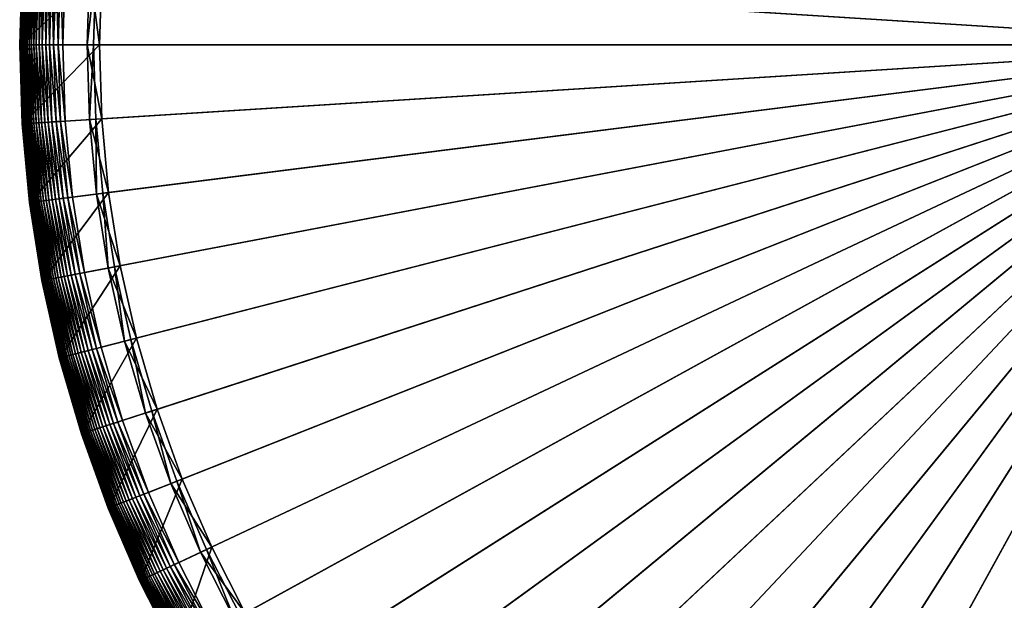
# Model space of a CAD drawing. Header units: millimetres. Extents: x -17.3 to 17.3, y -17.3 to 17.3.
# Tile 3 of 256: x -17.3 to -3.8, y -7.6 to 0.3. Entities that reach past the tile are written whole.
import ezdxf

# ---------------------------------------------------------------- set-up
doc = ezdxf.new("R2010")
doc.units = ezdxf.units.MM
doc.layers.get('0').update_dxf_attribs({"true_color": 0x5890e1})

msp = doc.modelspace()

# ---------------------------------------------------------------- meshes
at = {"color": 206, "true_color": 0x6c0888}
mesh = msp.add_polyface(dxfattribs=at)
corners = [(0, 16.689, 33.468), (0, 0, 33.468), (-1.048, 16.656, 33.468), (0, 0, 33.983), (0, 16.267, 33.899), (-1.021, 16.235, 33.899), (-2.092, 16.558, 33.468), (-2.039, 16.139, 33.899), (-3.127, 16.394, 33.468), (-3.048, 15.979, 33.899), (-4.15, 16.165, 33.468), (-4.045, 15.756, 33.899), (-5.157, 15.872, 33.468), (-5.027, 15.471, 33.899), (-6.144, 15.517, 33.468), (-5.988, 15.125, 33.899), (-7.106, 15.101, 33.468), (-6.926, 14.719, 33.899), (-8.04, 14.625, 33.468), (-7.837, 14.255, 33.899), (-8.943, 14.091, 33.468), (-8.716, 13.735, 33.899), (-9.81, 13.502, 33.468), (-9.562, 13.16, 33.899), (-10.638, 12.859, 33.468), (-10.369, 12.534, 33.899), (-11.425, 12.166, 33.468), (-11.136, 11.858, 33.899), (-11.47, 12.214, 33.469), (-12.166, 11.425, 33.468), (-11.858, 11.136, 33.899), (-11.198, 11.925, 35.165), (-11.925, 11.198, 35.165), (-11.082, 11.801, 35.209), (-11.801, 11.082, 35.209), (-12.589, 11.822, 35.704), (-12.859, 10.638, 33.468), (-12.534, 10.369, 33.899), (-13.502, 9.81, 33.468), (-13.16, 9.562, 33.899), (-14.091, 8.943, 33.468), (-13.735, 8.716, 33.899), (-14.625, 8.04, 33.468), (-14.255, 7.837, 33.899), (-15.101, 7.106, 33.468), (-14.719, 6.926, 33.899), (-15.517, 6.144, 33.468), (-15.125, 5.988, 33.899), (-15.872, 5.157, 33.468), (-15.471, 5.027, 33.899), (-16.165, 4.15, 33.468), (-15.756, 4.045, 33.899), (-16.394, 3.127, 33.468), (-15.979, 3.048, 33.899), (-16.558, 2.092, 33.468), (-16.139, 2.039, 33.899), (-16.656, 1.048, 33.468), (-16.235, 1.021, 33.899), (-16.689, 0, 33.468), (-16.267, 0, 33.899)]
mesh.append_faces([[corners[k] for k in face] for face in [(0, 1, 2), (2, 1, 6), (6, 1, 8), (8, 1, 10), (10, 1, 12), (12, 1, 14), (14, 1, 16), (16, 1, 18), (18, 1, 20), (20, 1, 22), (22, 1, 24), (24, 1, 26), (26, 1, 29), (27, 32, 30), (31, 34, 32), (33, 35, 34), (29, 1, 36), (36, 1, 38), (38, 1, 40), (40, 1, 42), (42, 1, 44), (44, 1, 46), (46, 1, 48), (48, 1, 50), (50, 1, 52), (52, 1, 54), (54, 1, 56), (56, 1, 58)]], dxfattribs={"vtx0": -1, "color": 206})
mesh.append_faces([[corners[k] for k in face] for face in [(3, 4, 5), (3, 5, 7), (3, 7, 9), (3, 9, 11), (3, 11, 13), (3, 13, 15), (3, 15, 17), (3, 17, 19), (3, 19, 21), (3, 21, 23), (3, 23, 25), (3, 25, 27), (28, 26, 29), (3, 27, 30), (27, 31, 32), (31, 33, 34), (3, 30, 37), (3, 37, 39), (3, 39, 41), (3, 41, 43), (3, 43, 45), (3, 45, 47), (3, 47, 49), (3, 49, 51), (3, 51, 53), (3, 53, 55), (3, 55, 57), (3, 57, 59)]], dxfattribs={"vtx2": -1, "color": 206})
mesh = msp.add_polyface(dxfattribs=at)
corners = [(-17.134, 2.164, 35.704), (-17.236, 1.084, 34.185), (-17.236, 1.084, 35.704), (-17.134, 2.164, 34.185), (-17.237, 1.084, 34.138), (-17.134, 2.165, 34.138), (-17.238, 1.085, 34.092), (-17.136, 2.165, 34.092), (-17.24, 1.085, 34.048), (-17.138, 2.165, 34.048), (-17.242, 1.085, 34.006), (-17.14, 2.165, 34.006), (-17.244, 1.085, 33.966), (-17.142, 2.166, 33.966), (-17.246, 1.085, 33.927), (-17.143, 2.166, 33.927), (-17.247, 1.085, 33.89), (-17.145, 2.166, 33.89), (-17.248, 1.085, 33.854), (-17.145, 2.166, 33.854), (-17.247, 1.085, 33.821), (-17.145, 2.166, 33.821), (-17.246, 1.085, 33.788), (-17.144, 2.166, 33.788), (-17.244, 1.085, 33.758), (-17.142, 2.166, 33.758), (-17.24, 1.085, 33.729), (-17.138, 2.165, 33.729), (-17.235, 1.084, 33.702), (-17.133, 2.164, 33.702), (-17.228, 1.084, 33.676), (-17.126, 2.164, 33.676), (-17.219, 1.083, 33.651), (-17.117, 2.162, 33.651), (-17.208, 1.083, 33.629), (-17.106, 2.161, 33.629), (-17.195, 1.082, 33.608), (-17.093, 2.159, 33.608), (-17.179, 1.081, 33.588), (-17.077, 2.157, 33.588), (-17.16, 1.08, 33.57), (-17.059, 2.155, 33.57), (-17.139, 1.078, 33.554), (-17.037, 2.152, 33.554), (-17.114, 1.077, 33.538), (-17.013, 2.149, 33.538), (-17.086, 1.075, 33.525), (-16.985, 2.146, 33.525), (-17.055, 1.073, 33.513), (-16.954, 2.142, 33.513), (-17.02, 1.071, 33.502), (-16.919, 2.137, 33.502), (-16.981, 1.068, 33.493), (-16.88, 2.133, 33.493), (-16.938, 1.066, 33.485), (-16.838, 2.127, 33.485), (-16.891, 1.063, 33.479), (-16.791, 2.121, 33.479), (-16.74, 2.115, 33.474), (-16.839, 1.059, 33.474), (-16.684, 2.108, 33.471), (-16.783, 1.056, 33.471), (-16.623, 2.1, 33.469), (-16.722, 1.052, 33.469), (-16.558, 2.092, 33.468), (-16.656, 1.048, 33.468), (-16.139, 2.039, 33.899), (-16.229, 2.05, 35.165), (-16.326, 1.027, 35.165), (-16.235, 1.021, 33.899), (-16.062, 2.029, 35.209), (-16.157, 1.017, 35.209), (-17.27, 0, 34.185), (-17.271, 0, 34.138), (-17.272, 0, 34.092), (-17.274, 0, 34.048), (-17.276, 0, 34.006), (-17.278, 0, 33.966), (-17.28, 0, 33.927), (-17.281, 0, 33.89), (-17.282, 0, 33.854), (-17.282, 0, 33.821), (-17.28, 0, 33.788), (-17.278, 0, 33.758), (-17.274, 0, 33.729), (-17.269, 0, 33.702)]
mesh.append_faces([[corners[k] for k in face] for face in [(0, 1, 2), (3, 4, 1), (5, 6, 4), (7, 8, 6), (9, 10, 8), (11, 12, 10), (13, 14, 12), (15, 16, 14), (17, 18, 16), (19, 20, 18), (21, 22, 20), (23, 24, 22), (25, 26, 24), (27, 28, 26), (29, 30, 28), (31, 32, 30), (33, 34, 32), (35, 36, 34), (37, 38, 36), (39, 40, 38), (41, 42, 40), (43, 44, 42), (45, 46, 44), (47, 48, 46), (49, 50, 48), (51, 52, 50), (53, 54, 52), (55, 56, 54), (57, 59, 56), (58, 61, 59), (60, 63, 61), (62, 65, 63), (66, 68, 69), (67, 71, 68), (70, 2, 71)]], dxfattribs={"vtx0": -1, "color": 206})
mesh.append_faces([[corners[k] for k in face] for face in [(57, 58, 59), (58, 60, 61), (60, 62, 63), (62, 64, 65), (66, 67, 68), (67, 70, 71), (70, 0, 2), (2, 1, 72), (1, 4, 73), (4, 6, 74), (6, 8, 75), (8, 10, 76), (10, 12, 77), (12, 14, 78), (14, 16, 79), (16, 18, 80), (18, 20, 81), (20, 22, 82), (22, 24, 83), (24, 26, 84), (26, 28, 85)]], dxfattribs={"vtx2": -1, "color": 206})
mesh = msp.add_polyface(dxfattribs=at)
corners = [(-17.236, 1.084, 35.704), (-17.27, 0, 34.185), (-17.27, 0, 35.704), (-17.236, 1.084, 34.185), (-17.271, 0, 34.138), (-17.237, 1.084, 34.138), (-17.272, 0, 34.092), (-17.238, 1.085, 34.092), (-17.274, 0, 34.048), (-17.24, 1.085, 34.048), (-17.276, 0, 34.006), (-17.242, 1.085, 34.006), (-17.278, 0, 33.966), (-17.244, 1.085, 33.966), (-17.28, 0, 33.927), (-17.246, 1.085, 33.927), (-17.281, 0, 33.89), (-17.247, 1.085, 33.89), (-17.282, 0, 33.854), (-17.248, 1.085, 33.854), (-17.282, 0, 33.821), (-17.247, 1.085, 33.821), (-17.28, 0, 33.788), (-17.246, 1.085, 33.788), (-17.278, 0, 33.758), (-17.244, 1.085, 33.758), (-17.274, 0, 33.729), (-17.24, 1.085, 33.729), (-17.269, 0, 33.702), (-17.235, 1.084, 33.702), (-17.228, 1.084, 33.676), (-17.262, 0, 33.676), (-17.219, 1.083, 33.651), (-17.253, 0, 33.651), (-17.208, 1.083, 33.629), (-17.242, 0, 33.629), (-17.195, 1.082, 33.608), (-17.229, 0, 33.608), (-17.179, 1.081, 33.588), (-17.213, 0, 33.588), (-17.16, 1.08, 33.57), (-17.194, 0, 33.57), (-17.139, 1.078, 33.554), (-17.173, 0, 33.554), (-17.114, 1.077, 33.538), (-17.148, 0, 33.538), (-17.086, 1.075, 33.525), (-17.12, 0, 33.525), (-17.055, 1.073, 33.513), (-17.089, 0, 33.513), (-17.02, 1.071, 33.502), (-17.054, 0, 33.502), (-16.981, 1.068, 33.493), (-17.015, 0, 33.493), (-16.938, 1.066, 33.485), (-16.972, 0, 33.485), (-16.891, 1.063, 33.479), (-16.924, 0, 33.479), (-16.839, 1.059, 33.474), (-16.873, 0, 33.474), (-16.783, 1.056, 33.471), (-16.816, 0, 33.471), (-16.722, 1.052, 33.469), (-16.755, 0, 33.469), (-16.656, 1.048, 33.468), (-16.689, 0, 33.468), (-16.235, 1.021, 33.899), (-16.326, 1.027, 35.165), (-16.358, 0, 35.165), (-16.267, 0, 33.899), (-16.157, 1.017, 35.209), (-16.189, 0, 35.209)]
mesh.append_faces([[corners[k] for k in face] for face in [(0, 1, 2), (3, 4, 1), (5, 6, 4), (7, 8, 6), (9, 10, 8), (11, 12, 10), (13, 14, 12), (15, 16, 14), (17, 18, 16), (19, 20, 18), (21, 22, 20), (23, 24, 22), (25, 26, 24), (27, 28, 26), (29, 31, 28), (30, 33, 31), (32, 35, 33), (34, 37, 35), (36, 39, 37), (38, 41, 39), (40, 43, 41), (42, 45, 43), (44, 47, 45), (46, 49, 47), (48, 51, 49), (50, 53, 51), (52, 55, 53), (54, 57, 55), (56, 59, 57), (58, 61, 59), (60, 63, 61), (62, 65, 63), (66, 68, 69), (67, 71, 68), (70, 2, 71)]], dxfattribs={"vtx0": -1, "color": 206})
mesh.append_faces([[corners[k] for k in face] for face in [(29, 30, 31), (30, 32, 33), (32, 34, 35), (34, 36, 37), (36, 38, 39), (38, 40, 41), (40, 42, 43), (42, 44, 45), (44, 46, 47), (46, 48, 49), (48, 50, 51), (50, 52, 53), (52, 54, 55), (54, 56, 57), (56, 58, 59), (58, 60, 61), (60, 62, 63), (62, 64, 65), (66, 67, 68), (67, 70, 71), (70, 0, 2)]], dxfattribs={"vtx2": -1, "color": 206})
mesh = msp.add_polyface(dxfattribs=at)
corners = [(-17.27, 0, 34.185), (-17.237, -1.084, 34.138), (-17.236, -1.084, 34.185), (-17.271, 0, 34.138), (-17.238, -1.085, 34.092), (-17.272, 0, 34.092), (-17.24, -1.085, 34.048), (-17.274, 0, 34.048), (-17.242, -1.085, 34.006), (-17.276, 0, 34.006), (-17.244, -1.085, 33.966), (-17.278, 0, 33.966), (-17.246, -1.085, 33.927), (-17.28, 0, 33.927), (-17.247, -1.085, 33.89), (-17.281, 0, 33.89), (-17.248, -1.085, 33.854), (-17.282, 0, 33.854), (-17.247, -1.085, 33.821), (-17.282, 0, 33.821), (-17.246, -1.085, 33.788), (-17.28, 0, 33.788), (-17.244, -1.085, 33.758), (-17.278, 0, 33.758), (-17.24, -1.085, 33.729), (-17.274, 0, 33.729), (-17.235, -1.084, 33.702), (-17.236, -1.084, 35.704), (-17.134, -2.164, 34.185), (-17.134, -2.165, 34.138), (-17.136, -2.165, 34.092), (-17.138, -2.165, 34.048), (-17.14, -2.165, 34.006), (-17.142, -2.165, 33.966), (-17.143, -2.166, 33.927), (-17.145, -2.166, 33.89), (-17.145, -2.166, 33.854), (-17.145, -2.166, 33.821), (-17.144, -2.166, 33.788), (-17.142, -2.166, 33.758), (-17.138, -2.165, 33.729), (-17.133, -2.164, 33.702), (-17.228, -1.084, 33.676), (-17.126, -2.164, 33.676), (-17.219, -1.083, 33.651), (-17.117, -2.162, 33.651), (-17.208, -1.083, 33.629), (-17.106, -2.161, 33.629), (-17.195, -1.082, 33.608), (-17.093, -2.159, 33.608), (-17.179, -1.081, 33.588), (-17.077, -2.157, 33.588), (-17.16, -1.08, 33.57), (-17.059, -2.155, 33.57), (-17.139, -1.078, 33.554), (-17.037, -2.152, 33.554), (-17.114, -1.077, 33.538), (-17.013, -2.149, 33.538), (-17.086, -1.075, 33.525), (-16.985, -2.146, 33.525), (-17.055, -1.073, 33.513), (-16.954, -2.142, 33.513), (-17.02, -1.071, 33.502), (-16.919, -2.137, 33.502), (-16.981, -1.068, 33.493), (-16.88, -2.132, 33.493), (-16.938, -1.066, 33.485), (-16.838, -2.127, 33.485), (-16.891, -1.063, 33.479), (-16.791, -2.121, 33.479), (-16.839, -1.059, 33.474), (-16.74, -2.115, 33.474), (-16.783, -1.056, 33.471), (-16.684, -2.108, 33.471), (-16.722, -1.052, 33.469), (-16.623, -2.1, 33.469), (-16.656, -1.048, 33.468), (-16.558, -2.092, 33.468), (-16.235, -1.021, 33.899), (-16.326, -1.027, 35.165), (-16.229, -2.05, 35.165), (-16.139, -2.039, 33.899), (-16.157, -1.017, 35.209), (-16.062, -2.029, 35.209), (-17.134, -2.164, 35.704)]
mesh.append_faces([[corners[k] for k in face] for face in [(0, 1, 2), (3, 4, 1), (5, 6, 4), (7, 8, 6), (9, 10, 8), (11, 12, 10), (13, 14, 12), (15, 16, 14), (17, 18, 16), (19, 20, 18), (21, 22, 20), (23, 24, 22), (25, 26, 24), (66, 69, 67), (68, 71, 69), (70, 73, 71), (72, 75, 73), (74, 77, 75), (78, 80, 81), (79, 83, 80), (82, 84, 83)]], dxfattribs={"vtx0": -1, "color": 206})
mesh.append_faces([[corners[k] for k in face] for face in [(27, 2, 28), (2, 1, 29), (1, 4, 30), (4, 6, 31), (6, 8, 32), (8, 10, 33), (10, 12, 34), (12, 14, 35), (14, 16, 36), (16, 18, 37), (18, 20, 38), (20, 22, 39), (22, 24, 40), (24, 26, 41), (26, 42, 43), (42, 44, 45), (44, 46, 47), (46, 48, 49), (48, 50, 51), (50, 52, 53), (52, 54, 55), (54, 56, 57), (56, 58, 59), (58, 60, 61), (60, 62, 63), (62, 64, 65), (64, 66, 67), (66, 68, 69), (68, 70, 71), (70, 72, 73), (72, 74, 75), (74, 76, 77), (78, 79, 80), (79, 82, 83), (82, 27, 84)]], dxfattribs={"vtx2": -1, "color": 206})
mesh = msp.add_polyface(dxfattribs=at)
corners = [(-17.27, 0, 35.704), (-17.27, 0, 34.185), (-17.236, -1.084, 34.185), (-17.236, -1.084, 35.704), (-17.271, 0, 34.138), (-17.237, -1.084, 34.138), (-17.272, 0, 34.092), (-17.238, -1.085, 34.092), (-17.274, 0, 34.048), (-17.24, -1.085, 34.048), (-17.276, 0, 34.006), (-17.242, -1.085, 34.006), (-17.278, 0, 33.966), (-17.244, -1.085, 33.966), (-17.28, 0, 33.927), (-17.246, -1.085, 33.927), (-17.281, 0, 33.89), (-17.247, -1.085, 33.89), (-17.282, 0, 33.854), (-17.248, -1.085, 33.854), (-17.282, 0, 33.821), (-17.247, -1.085, 33.821), (-17.28, 0, 33.788), (-17.246, -1.085, 33.788), (-17.278, 0, 33.758), (-17.244, -1.085, 33.758), (-17.274, 0, 33.729), (-17.24, -1.085, 33.729), (-17.269, 0, 33.702), (-17.235, -1.084, 33.702), (-17.262, 0, 33.676), (-17.228, -1.084, 33.676), (-17.253, 0, 33.651), (-17.219, -1.083, 33.651), (-17.242, 0, 33.629), (-17.208, -1.083, 33.629), (-17.229, 0, 33.608), (-17.195, -1.082, 33.608), (-17.213, 0, 33.588), (-17.179, -1.081, 33.588), (-17.194, 0, 33.57), (-17.16, -1.08, 33.57), (-17.173, 0, 33.554), (-17.139, -1.078, 33.554), (-17.148, 0, 33.538), (-17.114, -1.077, 33.538), (-17.12, 0, 33.525), (-17.086, -1.075, 33.525), (-17.089, 0, 33.513), (-17.055, -1.073, 33.513), (-17.054, 0, 33.502), (-17.02, -1.071, 33.502), (-17.015, 0, 33.493), (-16.981, -1.068, 33.493), (-16.972, 0, 33.485), (-16.938, -1.066, 33.485), (-16.924, 0, 33.479), (-16.891, -1.063, 33.479), (-16.873, 0, 33.474), (-16.839, -1.059, 33.474), (-16.816, 0, 33.471), (-16.783, -1.056, 33.471), (-16.755, 0, 33.469), (-16.722, -1.052, 33.469), (-16.689, 0, 33.468), (-16.656, -1.048, 33.468), (-16.267, 0, 33.899), (-16.358, 0, 35.165), (-16.326, -1.027, 35.165), (-16.235, -1.021, 33.899), (-16.189, 0, 35.209), (-16.157, -1.017, 35.209)]
mesh.append_faces([[corners[k] for k in face] for face in [(0, 2, 3), (28, 31, 29), (30, 33, 31), (32, 35, 33), (34, 37, 35), (36, 39, 37), (38, 41, 39), (40, 43, 41), (42, 45, 43), (44, 47, 45), (46, 49, 47), (48, 51, 49), (50, 53, 51), (52, 55, 53), (54, 57, 55), (56, 59, 57), (58, 61, 59), (60, 63, 61), (62, 65, 63), (66, 68, 69), (67, 71, 68), (70, 3, 71)]], dxfattribs={"vtx0": -1, "color": 206})
mesh.append_faces([[corners[k] for k in face] for face in [(0, 1, 2), (1, 4, 5), (4, 6, 7), (6, 8, 9), (8, 10, 11), (10, 12, 13), (12, 14, 15), (14, 16, 17), (16, 18, 19), (18, 20, 21), (20, 22, 23), (22, 24, 25), (24, 26, 27), (26, 28, 29), (28, 30, 31), (30, 32, 33), (32, 34, 35), (34, 36, 37), (36, 38, 39), (38, 40, 41), (40, 42, 43), (42, 44, 45), (44, 46, 47), (46, 48, 49), (48, 50, 51), (50, 52, 53), (52, 54, 55), (54, 56, 57), (56, 58, 59), (58, 60, 61), (60, 62, 63), (62, 64, 65), (66, 67, 68), (67, 70, 71), (70, 0, 3)]], dxfattribs={"vtx2": -1, "color": 206})
mesh = msp.add_polyface(dxfattribs=at)
corners = [(-16.689, 0, 33.468), (0, 0, 33.468), (-16.656, -1.048, 33.468), (0, 0, 33.983), (-16.267, 0, 33.899), (-16.235, -1.021, 33.899), (-16.558, -2.092, 33.468), (-16.139, -2.039, 33.899), (-16.394, -3.127, 33.468), (-15.979, -3.048, 33.899), (-16.165, -4.15, 33.468), (-15.756, -4.045, 33.899), (-15.872, -5.157, 33.468), (-15.471, -5.027, 33.899), (-15.517, -6.144, 33.468), (-15.125, -5.988, 33.899), (-15.101, -7.106, 33.468), (-14.719, -6.926, 33.899), (-14.625, -8.04, 33.468), (-14.255, -7.837, 33.899), (-14.091, -8.943, 33.468), (-13.735, -8.716, 33.899), (-13.502, -9.81, 33.468), (-13.16, -9.562, 33.899), (-12.859, -10.638, 33.468), (-12.534, -10.369, 33.899), (-12.166, -11.425, 33.468), (-11.858, -11.136, 33.899), (-12.259, -11.512, 33.471), (-12.214, -11.47, 33.469), (-11.47, -12.214, 33.469), (-11.425, -12.166, 33.468), (-11.136, -11.858, 33.899), (-11.925, -11.198, 35.165), (-11.198, -11.925, 35.165), (-11.801, -11.082, 35.209), (-11.082, -11.801, 35.209), (-11.822, -12.589, 35.704), (-10.638, -12.859, 33.468), (-10.369, -12.534, 33.899), (-9.81, -13.502, 33.468), (-9.562, -13.16, 33.899), (-8.943, -14.091, 33.468), (-8.716, -13.735, 33.899), (-8.04, -14.625, 33.468), (-7.837, -14.255, 33.899), (-7.106, -15.101, 33.468), (-6.926, -14.719, 33.899), (-6.144, -15.517, 33.468), (-5.988, -15.125, 33.899), (-5.157, -15.872, 33.468), (-5.027, -15.471, 33.899), (-4.15, -16.165, 33.468), (-4.045, -15.756, 33.899), (-3.127, -16.394, 33.468), (-3.048, -15.979, 33.899), (-2.092, -16.558, 33.468), (-2.039, -16.139, 33.899), (-1.048, -16.656, 33.468), (-1.021, -16.235, 33.899), (0, -16.689, 33.468), (0, -16.267, 33.899)]
mesh.append_faces([[corners[k] for k in face] for face in [(0, 1, 2), (2, 1, 6), (6, 1, 8), (8, 1, 10), (10, 1, 12), (12, 1, 14), (14, 1, 16), (16, 1, 18), (18, 1, 20), (20, 1, 22), (22, 1, 24), (24, 1, 26), (26, 1, 31), (27, 34, 32), (33, 36, 34), (35, 37, 36), (31, 1, 38), (38, 1, 40), (40, 1, 42), (42, 1, 44), (44, 1, 46), (46, 1, 48), (48, 1, 50), (50, 1, 52), (52, 1, 54), (54, 1, 56), (56, 1, 58), (58, 1, 60)]], dxfattribs={"vtx0": -1, "color": 206})
mesh.append_faces([[corners[k] for k in face] for face in [(3, 4, 5), (3, 5, 7), (3, 7, 9), (3, 9, 11), (3, 11, 13), (3, 13, 15), (3, 15, 17), (3, 17, 19), (3, 19, 21), (3, 21, 23), (3, 23, 25), (3, 25, 27), (28, 29, 30), (29, 26, 31), (3, 27, 32), (27, 33, 34), (33, 35, 36), (3, 32, 39), (3, 39, 41), (3, 41, 43), (3, 43, 45), (3, 45, 47), (3, 47, 49), (3, 49, 51), (3, 51, 53), (3, 53, 55), (3, 55, 57), (3, 57, 59), (3, 59, 61)]], dxfattribs={"vtx2": -1, "color": 206})
mesh = msp.add_polyface(dxfattribs=at)
corners = [(-17.236, -1.084, 35.704), (-17.134, -2.164, 34.185), (-17.134, -2.164, 35.704), (-17.236, -1.084, 34.185), (-17.134, -2.165, 34.138), (-17.237, -1.084, 34.138), (-17.136, -2.165, 34.092), (-17.238, -1.085, 34.092), (-17.138, -2.165, 34.048), (-17.24, -1.085, 34.048), (-17.14, -2.165, 34.006), (-17.242, -1.085, 34.006), (-17.142, -2.165, 33.966), (-17.244, -1.085, 33.966), (-17.143, -2.166, 33.927), (-17.246, -1.085, 33.927), (-17.145, -2.166, 33.89), (-17.247, -1.085, 33.89), (-17.145, -2.166, 33.854), (-17.248, -1.085, 33.854), (-17.145, -2.166, 33.821), (-17.247, -1.085, 33.821), (-17.144, -2.166, 33.788), (-17.246, -1.085, 33.788), (-17.142, -2.166, 33.758), (-17.244, -1.085, 33.758), (-17.138, -2.165, 33.729), (-17.24, -1.085, 33.729), (-17.133, -2.164, 33.702), (-17.235, -1.084, 33.702), (-17.126, -2.164, 33.676), (-17.228, -1.084, 33.676), (-17.117, -2.162, 33.651), (-17.219, -1.083, 33.651), (-17.106, -2.161, 33.629), (-17.208, -1.083, 33.629), (-17.093, -2.159, 33.608), (-17.195, -1.082, 33.608), (-17.077, -2.157, 33.588), (-17.179, -1.081, 33.588), (-17.059, -2.155, 33.57), (-17.16, -1.08, 33.57), (-17.037, -2.152, 33.554), (-17.139, -1.078, 33.554), (-17.013, -2.149, 33.538), (-17.114, -1.077, 33.538), (-16.985, -2.146, 33.525), (-17.086, -1.075, 33.525), (-16.954, -2.142, 33.513), (-17.055, -1.073, 33.513), (-16.919, -2.137, 33.502), (-17.02, -1.071, 33.502), (-16.88, -2.132, 33.493), (-16.981, -1.068, 33.493), (-16.838, -2.127, 33.485), (-16.964, -3.236, 34.185), (-16.965, -3.236, 34.138), (-16.966, -3.236, 34.092), (-16.968, -3.237, 34.048), (-16.97, -3.237, 34.006), (-16.972, -3.238, 33.966), (-16.968, -3.237, 33.729), (-16.963, -3.236, 33.702), (-16.956, -3.235, 33.676), (-16.948, -3.233, 33.651), (-16.937, -3.231, 33.629), (-16.924, -3.228, 33.608), (-16.908, -3.225, 33.588), (-16.89, -3.222, 33.57), (-16.869, -3.218, 33.554), (-16.844, -3.213, 33.538), (-16.817, -3.208, 33.525), (-16.786, -3.202, 33.513), (-16.752, -3.196, 33.502), (-16.713, -3.188, 33.493), (-16.671, -3.18, 33.485), (-16.791, -2.121, 33.479), (-16.625, -3.171, 33.479), (-16.74, -2.115, 33.474), (-16.574, -3.162, 33.474), (-16.684, -2.108, 33.471), (-16.519, -3.151, 33.471), (-16.623, -2.1, 33.469), (-16.459, -3.14, 33.469), (-16.558, -2.092, 33.468), (-16.394, -3.127, 33.468), (-16.139, -2.039, 33.899), (-16.229, -2.05, 35.165), (-16.068, -3.065, 35.165), (-16.062, -2.029, 35.209), (-15.903, -3.034, 35.209), (-16.964, -3.236, 35.704)]
mesh.append_faces([[corners[k] for k in face] for face in [(0, 1, 2), (3, 4, 1), (5, 6, 4), (7, 8, 6), (9, 10, 8), (11, 12, 10), (13, 14, 12), (15, 16, 14), (17, 18, 16), (19, 20, 18), (21, 22, 20), (23, 24, 22), (25, 26, 24), (27, 28, 26), (29, 30, 28), (31, 32, 30), (33, 34, 32), (35, 36, 34), (37, 38, 36), (39, 40, 38), (41, 42, 40), (43, 44, 42), (45, 46, 44), (47, 48, 46), (49, 50, 48), (51, 52, 50), (53, 54, 52)]], dxfattribs={"vtx0": -1, "color": 206})
mesh.append_faces([[corners[k] for k in face] for face in [(2, 1, 55), (1, 4, 56), (4, 6, 57), (6, 8, 58), (8, 10, 59), (10, 12, 60), (24, 26, 61), (26, 28, 62), (28, 30, 63), (30, 32, 64), (32, 34, 65), (34, 36, 66), (36, 38, 67), (38, 40, 68), (40, 42, 69), (42, 44, 70), (44, 46, 71), (46, 48, 72), (48, 50, 73), (50, 52, 74), (52, 54, 75), (54, 76, 77), (76, 78, 79), (78, 80, 81), (80, 82, 83), (82, 84, 85), (86, 87, 88), (87, 89, 90), (89, 2, 91)]], dxfattribs={"vtx2": -1, "color": 206})
mesh = msp.add_polyface(dxfattribs=at)
corners = [(-17.134, -2.164, 35.704), (-16.964, -3.236, 34.185), (-16.964, -3.236, 35.704), (-17.134, -2.164, 34.185), (-16.965, -3.236, 34.138), (-17.134, -2.165, 34.138), (-16.966, -3.236, 34.092), (-17.136, -2.165, 34.092), (-16.968, -3.237, 34.048), (-17.138, -2.165, 34.048), (-16.97, -3.237, 34.006), (-17.14, -2.165, 34.006), (-16.972, -3.238, 33.966), (-17.142, -2.165, 33.966), (-17.143, -2.166, 33.927), (-16.974, -3.238, 33.927), (-17.145, -2.166, 33.89), (-16.975, -3.238, 33.89), (-17.145, -2.166, 33.854), (-16.976, -3.238, 33.854), (-17.145, -2.166, 33.821), (-16.975, -3.238, 33.821), (-17.144, -2.166, 33.788), (-16.974, -3.238, 33.788), (-17.142, -2.166, 33.758), (-16.972, -3.238, 33.758), (-16.968, -3.237, 33.729), (-17.138, -2.165, 33.729), (-16.963, -3.236, 33.702), (-17.133, -2.164, 33.702), (-16.956, -3.235, 33.676), (-17.126, -2.164, 33.676), (-16.948, -3.233, 33.651), (-17.117, -2.162, 33.651), (-16.937, -3.231, 33.629), (-17.106, -2.161, 33.629), (-16.924, -3.228, 33.608), (-17.093, -2.159, 33.608), (-16.908, -3.225, 33.588), (-17.077, -2.157, 33.588), (-16.89, -3.222, 33.57), (-17.059, -2.155, 33.57), (-16.869, -3.218, 33.554), (-17.037, -2.152, 33.554), (-16.844, -3.213, 33.538), (-17.013, -2.149, 33.538), (-16.817, -3.208, 33.525), (-16.985, -2.146, 33.525), (-16.786, -3.202, 33.513), (-16.954, -2.142, 33.513), (-16.752, -3.196, 33.502), (-16.919, -2.137, 33.502), (-16.713, -3.188, 33.493), (-16.88, -2.132, 33.493), (-16.671, -3.18, 33.485), (-16.838, -2.127, 33.485), (-16.625, -3.171, 33.479), (-16.791, -2.121, 33.479), (-16.574, -3.162, 33.474), (-16.74, -2.115, 33.474), (-16.519, -3.151, 33.471), (-16.684, -2.108, 33.471), (-16.459, -3.14, 33.469), (-16.623, -2.1, 33.469), (-16.394, -3.127, 33.468), (-16.139, -2.039, 33.899), (-16.068, -3.065, 35.165), (-15.979, -3.048, 33.899), (-16.229, -2.05, 35.165), (-15.903, -3.034, 35.209), (-16.062, -2.029, 35.209), (-16.633, -4.271, 33.554), (-16.609, -4.265, 33.538), (-16.582, -4.258, 33.525), (-16.552, -4.25, 33.513), (-16.518, -4.241, 33.502), (-16.48, -4.231, 33.493), (-16.438, -4.221, 33.485), (-16.393, -4.209, 33.479), (-16.343, -4.196, 33.474), (-16.288, -4.182, 33.471), (-16.229, -4.167, 33.469), (-16.165, -4.15, 33.468), (-15.844, -4.068, 35.165), (-15.681, -4.026, 35.209), (-16.727, -4.295, 35.704)]
mesh.append_faces([[corners[k] for k in face] for face in [(0, 1, 2), (3, 4, 1), (5, 6, 4), (7, 8, 6), (9, 10, 8), (11, 12, 10), (13, 15, 12), (14, 17, 15), (16, 19, 17), (18, 21, 19), (20, 23, 21), (22, 25, 23), (24, 26, 25), (27, 28, 26), (29, 30, 28), (31, 32, 30), (33, 34, 32), (35, 36, 34), (37, 38, 36), (39, 40, 38), (41, 42, 40), (43, 44, 42), (45, 46, 44), (47, 48, 46), (49, 50, 48), (51, 52, 50), (53, 54, 52), (55, 56, 54), (57, 58, 56), (59, 60, 58), (61, 62, 60), (63, 64, 62), (65, 66, 67), (68, 69, 66), (70, 2, 69)]], dxfattribs={"vtx0": -1, "color": 206})
mesh.append_faces([[corners[k] for k in face] for face in [(13, 14, 15), (14, 16, 17), (16, 18, 19), (18, 20, 21), (20, 22, 23), (22, 24, 25), (40, 42, 71), (42, 44, 72), (44, 46, 73), (46, 48, 74), (48, 50, 75), (50, 52, 76), (52, 54, 77), (54, 56, 78), (56, 58, 79), (58, 60, 80), (60, 62, 81), (62, 64, 82), (67, 66, 83), (66, 69, 84), (69, 2, 85)]], dxfattribs={"vtx2": -1, "color": 206})
mesh = msp.add_polyface(dxfattribs=at)
corners = [(-16.964, -3.236, 35.704), (-16.964, -3.236, 34.185), (-16.727, -4.295, 34.185), (-16.727, -4.295, 35.704), (-16.965, -3.236, 34.138), (-16.728, -4.295, 34.138), (-16.966, -3.236, 34.092), (-16.73, -4.295, 34.092), (-16.968, -3.237, 34.048), (-16.731, -4.296, 34.048), (-16.97, -3.237, 34.006), (-16.733, -4.296, 34.006), (-16.972, -3.238, 33.966), (-16.735, -4.297, 33.966), (-16.974, -3.238, 33.927), (-16.737, -4.297, 33.927), (-16.975, -3.238, 33.89), (-16.738, -4.298, 33.89), (-16.976, -3.238, 33.854), (-16.739, -4.298, 33.854), (-16.975, -3.238, 33.821), (-16.739, -4.298, 33.821), (-16.974, -3.238, 33.788), (-16.738, -4.297, 33.788), (-16.972, -3.238, 33.758), (-16.735, -4.297, 33.758), (-16.968, -3.237, 33.729), (-16.732, -4.296, 33.729), (-16.963, -3.236, 33.702), (-16.727, -4.295, 33.702), (-16.956, -3.235, 33.676), (-16.72, -4.293, 33.676), (-16.948, -3.233, 33.651), (-16.711, -4.291, 33.651), (-16.937, -3.231, 33.629), (-16.701, -4.288, 33.629), (-16.924, -3.228, 33.608), (-16.688, -4.285, 33.608), (-16.908, -3.225, 33.588), (-16.672, -4.281, 33.588), (-16.89, -3.222, 33.57), (-16.654, -4.276, 33.57), (-16.633, -4.271, 33.554), (-16.869, -3.218, 33.554), (-16.609, -4.265, 33.538), (-16.844, -3.213, 33.538), (-16.582, -4.258, 33.525), (-16.817, -3.208, 33.525), (-16.552, -4.25, 33.513), (-16.786, -3.202, 33.513), (-16.518, -4.241, 33.502), (-16.752, -3.196, 33.502), (-16.48, -4.231, 33.493), (-16.713, -3.188, 33.493), (-16.438, -4.221, 33.485), (-16.671, -3.18, 33.485), (-16.393, -4.209, 33.479), (-16.625, -3.171, 33.479), (-16.343, -4.196, 33.474), (-16.574, -3.162, 33.474), (-16.288, -4.182, 33.471), (-16.519, -3.151, 33.471), (-16.229, -4.167, 33.469), (-16.459, -3.14, 33.469), (-16.165, -4.15, 33.468), (-15.979, -3.048, 33.899), (-15.844, -4.068, 35.165), (-15.756, -4.045, 33.899), (-16.068, -3.065, 35.165), (-15.681, -4.026, 35.209), (-15.903, -3.034, 35.209), (-15.935, -5.178, 33.469), (-15.872, -5.157, 33.468)]
mesh.append_faces([[corners[k] for k in face] for face in [(0, 2, 3), (1, 5, 2), (4, 7, 5), (6, 9, 7), (8, 11, 9), (10, 13, 11), (12, 15, 13), (14, 17, 15), (16, 19, 17), (18, 21, 19), (20, 23, 21), (22, 25, 23), (24, 27, 25), (26, 29, 27), (28, 31, 29), (30, 33, 31), (32, 35, 33), (34, 37, 35), (36, 39, 37), (38, 41, 39), (40, 42, 41), (43, 44, 42), (45, 46, 44), (47, 48, 46), (49, 50, 48), (51, 52, 50), (53, 54, 52), (55, 56, 54), (57, 58, 56), (59, 60, 58), (61, 62, 60), (63, 64, 62), (65, 66, 67), (68, 69, 66), (70, 3, 69)]], dxfattribs={"vtx0": -1, "color": 206})
mesh.append_faces([[corners[k] for k in face] for face in [(0, 1, 2), (1, 4, 5), (4, 6, 7), (6, 8, 9), (8, 10, 11), (10, 12, 13), (12, 14, 15), (14, 16, 17), (16, 18, 19), (18, 20, 21), (20, 22, 23), (22, 24, 25), (24, 26, 27), (26, 28, 29), (28, 30, 31), (30, 32, 33), (32, 34, 35), (34, 36, 37), (36, 38, 39), (38, 40, 41), (60, 62, 71), (62, 64, 72)]], dxfattribs={"vtx2": -1, "color": 206})
mesh = msp.add_polyface(dxfattribs=at)
corners = [(-16.727, -4.295, 35.704), (-16.727, -4.295, 34.185), (-16.424, -5.337, 34.185), (-16.424, -5.337, 35.704), (-16.728, -4.295, 34.138), (-16.425, -5.337, 34.138), (-16.73, -4.295, 34.092), (-16.427, -5.337, 34.092), (-16.731, -4.296, 34.048), (-16.429, -5.338, 34.048), (-16.733, -4.296, 34.006), (-16.43, -5.339, 34.006), (-16.735, -4.297, 33.966), (-16.432, -5.339, 33.966), (-16.737, -4.297, 33.927), (-16.434, -5.34, 33.927), (-16.738, -4.298, 33.89), (-16.435, -5.34, 33.89), (-16.739, -4.298, 33.854), (-16.436, -5.34, 33.854), (-16.739, -4.298, 33.821), (-16.436, -5.34, 33.821), (-16.738, -4.297, 33.788), (-16.435, -5.34, 33.788), (-16.735, -4.297, 33.758), (-16.432, -5.339, 33.758), (-16.732, -4.296, 33.729), (-16.429, -5.338, 33.729), (-16.727, -4.295, 33.702), (-16.424, -5.336, 33.702), (-16.72, -4.293, 33.676), (-16.417, -5.334, 33.676), (-16.711, -4.291, 33.651), (-16.409, -5.332, 33.651), (-16.701, -4.288, 33.629), (-16.398, -5.328, 33.629), (-16.688, -4.285, 33.608), (-16.386, -5.324, 33.608), (-16.672, -4.281, 33.588), (-16.37, -5.319, 33.588), (-16.654, -4.276, 33.57), (-16.353, -5.313, 33.57), (-16.633, -4.271, 33.554), (-16.332, -5.307, 33.554), (-16.609, -4.265, 33.538), (-16.309, -5.299, 33.538), (-16.582, -4.258, 33.525), (-16.282, -5.29, 33.525), (-16.552, -4.25, 33.513), (-16.252, -5.281, 33.513), (-16.518, -4.241, 33.502), (-16.219, -5.27, 33.502), (-16.48, -4.231, 33.493), (-16.182, -5.258, 33.493), (-16.438, -4.221, 33.485), (-16.141, -5.245, 33.485), (-16.393, -4.209, 33.479), (-16.096, -5.23, 33.479), (-16.343, -4.196, 33.474), (-16.047, -5.214, 33.474), (-16.288, -4.182, 33.471), (-15.993, -5.197, 33.471), (-15.935, -5.178, 33.469), (-16.229, -4.167, 33.469), (-15.872, -5.157, 33.468), (-15.681, -4.026, 35.209), (-15.397, -5.003, 35.209)]
mesh.append_faces([[corners[k] for k in face] for face in [(0, 2, 3), (1, 5, 2), (4, 7, 5), (6, 9, 7), (8, 11, 9), (26, 29, 27), (28, 31, 29), (30, 33, 31), (32, 35, 33), (34, 37, 35), (36, 39, 37), (38, 41, 39), (40, 43, 41), (42, 45, 43), (44, 47, 45), (46, 49, 47), (48, 51, 49), (50, 53, 51), (52, 55, 53), (54, 57, 55), (56, 59, 57), (58, 61, 59), (60, 62, 61), (63, 64, 62), (65, 3, 66)]], dxfattribs={"vtx0": -1, "color": 206})
mesh.append_faces([[corners[k] for k in face] for face in [(0, 1, 2), (1, 4, 5), (4, 6, 7), (6, 8, 9), (8, 10, 11), (10, 12, 13), (12, 14, 15), (14, 16, 17), (16, 18, 19), (18, 20, 21), (20, 22, 23), (22, 24, 25), (24, 26, 27), (26, 28, 29), (28, 30, 31), (30, 32, 33), (32, 34, 35), (34, 36, 37), (36, 38, 39), (38, 40, 41), (40, 42, 43), (42, 44, 45), (44, 46, 47), (46, 48, 49), (48, 50, 51), (50, 52, 53), (52, 54, 55), (54, 56, 57), (56, 58, 59), (58, 60, 61), (65, 0, 3)]], dxfattribs={"vtx2": -1, "color": 206})
mesh = msp.add_polyface(dxfattribs=at)
corners = [(-15.756, -4.045, 33.899), (-15.844, -4.068, 35.165), (-15.557, -5.055, 35.165), (-15.471, -5.027, 33.899), (-15.681, -4.026, 35.209), (-15.397, -5.003, 35.209), (-15.993, -5.197, 33.471), (-15.579, -6.168, 33.469), (-15.636, -6.191, 33.471), (-15.935, -5.178, 33.469), (-15.517, -6.144, 33.468), (-15.209, -6.022, 35.165), (-15.125, -5.988, 33.899), (-15.052, -5.96, 35.209), (-16.057, -6.357, 35.704), (-16.031, -6.347, 33.629), (-15.589, -7.336, 33.608), (-15.601, -7.341, 33.629), (-16.019, -6.342, 33.608), (-15.575, -7.329, 33.588), (-16.004, -6.336, 33.588), (-15.558, -7.321, 33.57), (-15.987, -6.33, 33.57), (-15.538, -7.312, 33.554), (-15.967, -6.322, 33.554), (-15.516, -7.301, 33.538), (-15.944, -6.313, 33.538), (-15.491, -7.289, 33.525), (-15.918, -6.302, 33.525), (-15.462, -7.276, 33.513), (-15.889, -6.291, 33.513), (-15.856, -6.278, 33.502), (-15.431, -7.261, 33.502), (-15.82, -6.264, 33.493), (-15.395, -7.244, 33.493), (-15.78, -6.248, 33.485), (-15.356, -7.226, 33.485), (-15.736, -6.23, 33.479), (-15.314, -7.206, 33.479), (-15.688, -6.211, 33.474), (-15.267, -7.184, 33.474), (-15.216, -7.16, 33.471), (-15.161, -7.134, 33.469), (-15.101, -7.106, 33.468), (-14.801, -6.965, 35.165), (-14.719, -6.926, 33.899), (-14.648, -6.893, 35.209), (-15.626, -7.353, 35.704), (-15.049, -8.273, 33.554), (-15.027, -8.261, 33.538), (-15.002, -8.248, 33.525), (-14.975, -8.233, 33.513), (-14.944, -8.216, 33.502), (-14.91, -8.197, 33.493), (-14.872, -8.176, 33.485), (-14.831, -8.153, 33.479), (-14.786, -8.129, 33.474), (-14.736, -8.101, 33.471), (-14.683, -8.072, 33.469), (-14.625, -8.04, 33.468), (-14.335, -7.881, 35.165), (-14.255, -7.837, 33.899), (-14.187, -7.799, 35.209), (-15.134, -8.32, 35.704)]
mesh.append_faces([[corners[k] for k in face] for face in [(0, 2, 3), (1, 5, 2), (6, 7, 8), (9, 10, 7), (3, 11, 12), (2, 13, 11), (5, 14, 13), (15, 16, 17), (18, 19, 16), (20, 21, 19), (22, 23, 21), (24, 25, 23), (26, 27, 25), (28, 29, 27), (30, 32, 29), (31, 34, 32), (33, 36, 34), (35, 38, 36), (37, 40, 38), (39, 41, 40), (8, 42, 41), (7, 43, 42), (12, 44, 45), (11, 46, 44), (13, 47, 46), (45, 60, 61), (44, 62, 60)]], dxfattribs={"vtx0": -1, "color": 206})
mesh.append_faces([[corners[k] for k in face] for face in [(0, 1, 2), (1, 4, 5), (3, 2, 11), (2, 5, 13), (30, 31, 32), (31, 33, 34), (33, 35, 36), (35, 37, 38), (37, 39, 40), (39, 8, 41), (8, 7, 42), (7, 10, 43), (12, 11, 44), (11, 13, 46), (13, 14, 47), (21, 23, 48), (23, 25, 49), (25, 27, 50), (27, 29, 51), (29, 32, 52), (32, 34, 53), (34, 36, 54), (36, 38, 55), (38, 40, 56), (40, 41, 57), (41, 42, 58), (42, 43, 59), (45, 44, 60), (44, 46, 62), (46, 47, 63)]], dxfattribs={"vtx2": -1, "color": 206})
mesh = msp.add_polyface(dxfattribs=at)
corners = [(-16.733, -4.296, 34.006), (-16.432, -5.339, 33.966), (-16.43, -5.339, 34.006), (-16.735, -4.297, 33.966), (-16.434, -5.34, 33.927), (-16.737, -4.297, 33.927), (-16.435, -5.34, 33.89), (-16.738, -4.298, 33.89), (-16.436, -5.34, 33.854), (-16.739, -4.298, 33.854), (-16.436, -5.34, 33.821), (-16.739, -4.298, 33.821), (-16.435, -5.34, 33.788), (-16.738, -4.297, 33.788), (-16.432, -5.339, 33.758), (-16.735, -4.297, 33.758), (-16.429, -5.338, 33.729), (-16.424, -5.337, 35.704), (-16.424, -5.337, 34.185), (-16.057, -6.357, 34.185), (-16.425, -5.337, 34.138), (-16.058, -6.358, 34.138), (-16.427, -5.337, 34.092), (-16.059, -6.358, 34.092), (-16.429, -5.338, 34.048), (-16.061, -6.359, 34.048), (-16.063, -6.36, 34.006), (-16.065, -6.36, 33.966), (-16.066, -6.361, 33.927), (-16.067, -6.362, 33.89), (-16.068, -6.362, 33.854), (-16.068, -6.362, 33.821), (-16.067, -6.361, 33.788), (-16.065, -6.361, 33.758), (-16.061, -6.359, 33.729), (-16.424, -5.336, 33.702), (-16.057, -6.357, 33.702), (-16.417, -5.334, 33.676), (-16.05, -6.355, 33.676), (-16.409, -5.332, 33.651), (-16.042, -6.351, 33.651), (-16.398, -5.328, 33.629), (-16.031, -6.347, 33.629), (-16.386, -5.324, 33.608), (-16.019, -6.342, 33.608), (-16.37, -5.319, 33.588), (-16.004, -6.336, 33.588), (-16.353, -5.313, 33.57), (-15.987, -6.33, 33.57), (-16.332, -5.307, 33.554), (-15.967, -6.322, 33.554), (-16.309, -5.299, 33.538), (-15.944, -6.313, 33.538), (-16.282, -5.29, 33.525), (-15.918, -6.302, 33.525), (-16.252, -5.281, 33.513), (-15.889, -6.291, 33.513), (-16.219, -5.27, 33.502), (-15.856, -6.278, 33.502), (-16.182, -5.258, 33.493), (-15.82, -6.264, 33.493), (-16.141, -5.245, 33.485), (-15.78, -6.248, 33.485), (-16.096, -5.23, 33.479), (-15.736, -6.23, 33.479), (-16.047, -5.214, 33.474), (-15.688, -6.211, 33.474), (-15.993, -5.197, 33.471), (-15.636, -6.191, 33.471), (-15.935, -5.178, 33.469), (-15.579, -6.168, 33.469), (-15.872, -5.157, 33.468), (-15.517, -6.144, 33.468), (-15.397, -5.003, 35.209), (-16.057, -6.357, 35.704)]
mesh.append_faces([[corners[k] for k in face] for face in [(0, 1, 2), (3, 4, 1), (5, 6, 4), (7, 8, 6), (9, 10, 8), (11, 12, 10), (13, 14, 12), (15, 16, 14), (37, 40, 38), (39, 42, 40), (41, 44, 42), (43, 46, 44), (45, 48, 46), (47, 50, 48), (49, 52, 50), (51, 54, 52), (53, 56, 54), (55, 58, 56), (57, 60, 58), (59, 62, 60), (61, 64, 62), (63, 66, 64), (65, 68, 66)]], dxfattribs={"vtx0": -1, "color": 206})
mesh.append_faces([[corners[k] for k in face] for face in [(17, 18, 19), (18, 20, 21), (20, 22, 23), (22, 24, 25), (24, 2, 26), (2, 1, 27), (1, 4, 28), (4, 6, 29), (6, 8, 30), (8, 10, 31), (10, 12, 32), (12, 14, 33), (14, 16, 34), (16, 35, 36), (35, 37, 38), (37, 39, 40), (39, 41, 42), (41, 43, 44), (43, 45, 46), (45, 47, 48), (47, 49, 50), (49, 51, 52), (51, 53, 54), (53, 55, 56), (55, 57, 58), (57, 59, 60), (59, 61, 62), (61, 63, 64), (63, 65, 66), (65, 67, 68), (67, 69, 70), (69, 71, 72), (73, 17, 74)]], dxfattribs={"vtx2": -1, "color": 206})
mesh = msp.add_polyface(dxfattribs=at)
corners = [(-16.424, -5.337, 35.704), (-16.057, -6.357, 34.185), (-16.057, -6.357, 35.704), (-16.424, -5.337, 34.185), (-16.058, -6.358, 34.138), (-16.425, -5.337, 34.138), (-16.059, -6.358, 34.092), (-16.427, -5.337, 34.092), (-16.061, -6.359, 34.048), (-16.429, -5.338, 34.048), (-16.063, -6.36, 34.006), (-16.43, -5.339, 34.006), (-16.065, -6.36, 33.966), (-16.432, -5.339, 33.966), (-16.066, -6.361, 33.927), (-16.434, -5.34, 33.927), (-16.067, -6.362, 33.89), (-16.435, -5.34, 33.89), (-16.068, -6.362, 33.854), (-16.436, -5.34, 33.854), (-16.068, -6.362, 33.821), (-16.436, -5.34, 33.821), (-16.067, -6.361, 33.788), (-16.435, -5.34, 33.788), (-16.065, -6.361, 33.758), (-16.432, -5.339, 33.758), (-16.061, -6.359, 33.729), (-16.429, -5.338, 33.729), (-16.057, -6.357, 33.702), (-16.424, -5.336, 33.702), (-16.05, -6.355, 33.676), (-15.626, -7.353, 34.185), (-15.626, -7.353, 35.704), (-15.627, -7.353, 34.138), (-15.628, -7.354, 34.092), (-15.63, -7.355, 34.048), (-15.632, -7.356, 34.006), (-15.634, -7.357, 33.966), (-15.635, -7.357, 33.927), (-15.636, -7.358, 33.89), (-15.637, -7.358, 33.854), (-15.637, -7.358, 33.821), (-15.636, -7.358, 33.788), (-15.634, -7.357, 33.758), (-15.63, -7.355, 33.729), (-15.626, -7.353, 33.702), (-15.619, -7.35, 33.676), (-16.042, -6.351, 33.651), (-15.611, -7.346, 33.651), (-16.031, -6.347, 33.629), (-15.601, -7.341, 33.629), (-16.019, -6.342, 33.608), (-15.589, -7.336, 33.608), (-16.004, -6.336, 33.588), (-15.575, -7.329, 33.588), (-15.987, -6.33, 33.57), (-15.558, -7.321, 33.57), (-15.967, -6.322, 33.554), (-15.538, -7.312, 33.554), (-15.944, -6.313, 33.538), (-15.516, -7.301, 33.538), (-15.918, -6.302, 33.525), (-15.491, -7.289, 33.525), (-15.889, -6.291, 33.513), (-15.462, -7.276, 33.513)]
mesh.append_faces([[corners[k] for k in face] for face in [(0, 1, 2), (3, 4, 1), (5, 6, 4), (7, 8, 6), (9, 10, 8), (11, 12, 10), (13, 14, 12), (15, 16, 14), (17, 18, 16), (19, 20, 18), (21, 22, 20), (23, 24, 22), (25, 26, 24), (27, 28, 26), (29, 30, 28), (2, 31, 32), (1, 33, 31), (4, 34, 33), (6, 35, 34), (8, 36, 35), (10, 37, 36), (12, 38, 37), (14, 39, 38), (16, 40, 39), (18, 41, 40), (20, 42, 41), (22, 43, 42), (24, 44, 43), (26, 45, 44), (28, 46, 45), (30, 48, 46), (47, 50, 48)]], dxfattribs={"vtx0": -1, "color": 206})
mesh.append_faces([[corners[k] for k in face] for face in [(2, 1, 31), (1, 4, 33), (4, 6, 34), (6, 8, 35), (8, 10, 36), (10, 12, 37), (12, 14, 38), (14, 16, 39), (16, 18, 40), (18, 20, 41), (20, 22, 42), (22, 24, 43), (24, 26, 44), (26, 28, 45), (28, 30, 46), (30, 47, 48), (47, 49, 50), (49, 51, 52), (51, 53, 54), (53, 55, 56), (55, 57, 58), (57, 59, 60), (59, 61, 62), (61, 63, 64)]], dxfattribs={"vtx2": -1, "color": 206})
mesh = msp.add_polyface(dxfattribs=at)
corners = [(-15.626, -7.353, 35.704), (-15.626, -7.353, 34.185), (-15.134, -8.32, 34.185), (-15.134, -8.32, 35.704), (-15.627, -7.353, 34.138), (-15.134, -8.32, 34.138), (-15.628, -7.354, 34.092), (-15.136, -8.321, 34.092), (-15.63, -7.355, 34.048), (-15.137, -8.322, 34.048), (-15.632, -7.356, 34.006), (-15.139, -8.323, 34.006), (-15.634, -7.357, 33.966), (-15.141, -8.324, 33.966), (-15.635, -7.357, 33.927), (-15.142, -8.325, 33.927), (-15.636, -7.358, 33.89), (-15.143, -8.325, 33.89), (-15.637, -7.358, 33.854), (-15.144, -8.325, 33.854), (-15.637, -7.358, 33.821), (-15.144, -8.325, 33.821), (-15.636, -7.358, 33.788), (-15.143, -8.325, 33.788), (-15.634, -7.357, 33.758), (-15.141, -8.324, 33.758), (-15.63, -7.355, 33.729), (-15.138, -8.322, 33.729), (-15.626, -7.353, 33.702), (-15.133, -8.32, 33.702), (-15.619, -7.35, 33.676), (-15.127, -8.316, 33.676), (-15.611, -7.346, 33.651), (-15.119, -8.312, 33.651), (-15.601, -7.341, 33.629), (-15.109, -8.307, 33.629), (-15.589, -7.336, 33.608), (-15.098, -8.3, 33.608), (-15.575, -7.329, 33.588), (-15.084, -8.292, 33.588), (-15.558, -7.321, 33.57), (-15.067, -8.283, 33.57), (-15.049, -8.273, 33.554), (-15.538, -7.312, 33.554), (-15.027, -8.261, 33.538), (-15.516, -7.301, 33.538), (-15.002, -8.248, 33.525), (-15.491, -7.289, 33.525), (-14.975, -8.233, 33.513), (-15.462, -7.276, 33.513), (-14.944, -8.216, 33.502), (-15.431, -7.261, 33.502), (-14.91, -8.197, 33.493), (-15.395, -7.244, 33.493), (-14.872, -8.176, 33.485), (-15.356, -7.226, 33.485), (-14.831, -8.153, 33.479), (-15.314, -7.206, 33.479), (-14.786, -8.129, 33.474), (-15.267, -7.184, 33.474), (-14.736, -8.101, 33.471), (-15.216, -7.16, 33.471), (-14.683, -8.072, 33.469), (-15.161, -7.134, 33.469), (-14.625, -8.04, 33.468), (-14.648, -6.893, 35.209), (-14.187, -7.799, 35.209), (-14.147, -8.978, 33.469), (-14.091, -8.943, 33.468), (-14.255, -7.837, 33.899), (-14.335, -7.881, 35.165), (-13.812, -8.765, 35.165)]
mesh.append_faces([[corners[k] for k in face] for face in [(0, 2, 3), (1, 5, 2), (4, 7, 5), (6, 9, 7), (8, 11, 9), (10, 13, 11), (12, 15, 13), (14, 17, 15), (16, 19, 17), (18, 21, 19), (20, 23, 21), (22, 25, 23), (24, 27, 25), (26, 29, 27), (28, 31, 29), (30, 33, 31), (32, 35, 33), (34, 37, 35), (36, 39, 37), (38, 41, 39), (40, 42, 41), (43, 44, 42), (45, 46, 44), (47, 48, 46), (49, 50, 48), (51, 52, 50), (53, 54, 52), (55, 56, 54), (57, 58, 56), (59, 60, 58), (61, 62, 60), (63, 64, 62), (65, 3, 66)]], dxfattribs={"vtx0": -1, "color": 206})
mesh.append_faces([[corners[k] for k in face] for face in [(0, 1, 2), (1, 4, 5), (4, 6, 7), (6, 8, 9), (8, 10, 11), (10, 12, 13), (12, 14, 15), (14, 16, 17), (16, 18, 19), (18, 20, 21), (20, 22, 23), (22, 24, 25), (24, 26, 27), (26, 28, 29), (28, 30, 31), (30, 32, 33), (32, 34, 35), (34, 36, 37), (36, 38, 39), (38, 40, 41), (60, 62, 67), (62, 64, 68), (69, 70, 71)]], dxfattribs={"vtx2": -1, "color": 206})

doc.saveas('drawing.dxf')
